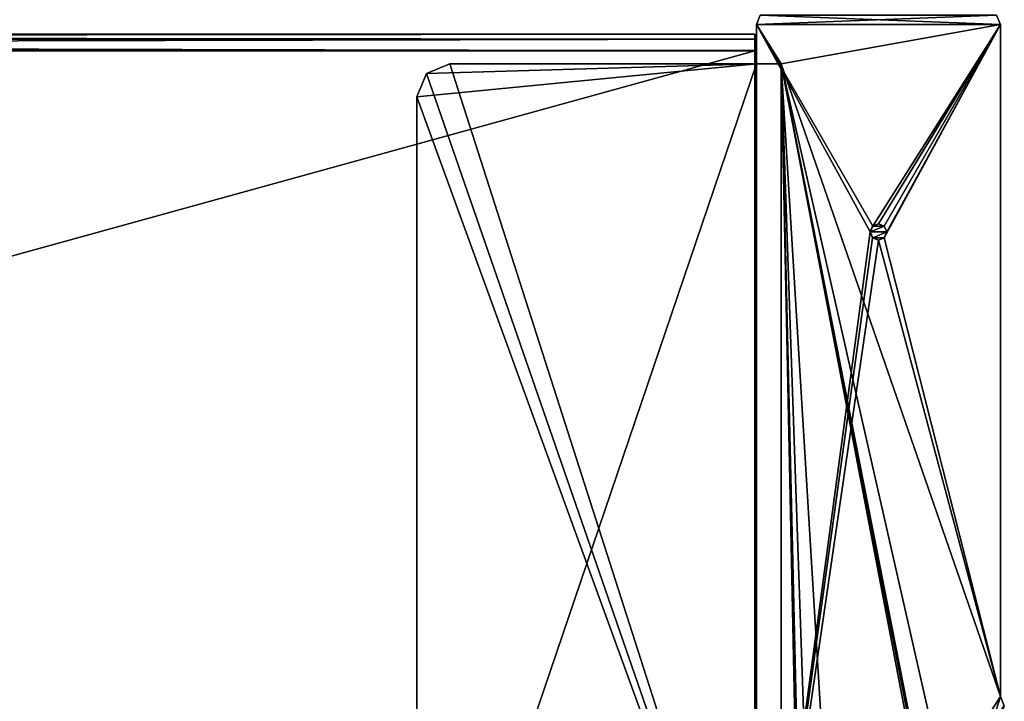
# Model space of a CAD drawing. Header units: millimetres. Extents: x -178 to 178, y -26 to 186.
# Tile 87 of 88: x 107 to 167, y 45 to 86. Entities that reach past the tile are written whole.
import ezdxf

# ---------------------------------------------------------------- set-up
doc = ezdxf.new("R2010")
doc.units = ezdxf.units.MM
doc.header["$LTSCALE"] = 52.148148
for name, color, linetype in [('10', 7, 'CONTINUOUS'), ('11', 7, 'CONTINUOUS'), ('15', 7, 'CONTINUOUS'), ('16', 7, 'CONTINUOUS'), ('17', 7, 'CONTINUOUS'), ('692', 7, 'CONTINUOUS'), ('713', 7, 'CONTINUOUS'), ('714', 7, 'CONTINUOUS'), ('715', 7, 'CONTINUOUS'), ('716', 7, 'CONTINUOUS'), ('717', 7, 'CONTINUOUS'), ('720', 7, 'CONTINUOUS'), ('721', 7, 'CONTINUOUS'), ('722', 7, 'CONTINUOUS'), ('723', 7, 'CONTINUOUS'), ('755', 7, 'CONTINUOUS'), ('756', 7, 'CONTINUOUS'), ('757', 7, 'CONTINUOUS'), ('811', 7, 'CONTINUOUS'), ('812', 7, 'CONTINUOUS'), ('813', 7, 'CONTINUOUS'), ('9', 7, 'CONTINUOUS')]:
    doc.layers.add(name, color=color, linetype=linetype)

msp = doc.modelspace()

# ---------------------------------------------------------------- linework, layer by layer
at = {"layer": '10', "linetype": 'Continuous'}
for points in [[(152, 84.71, -431.887), (152, 85, -432.591), (-152, 84.71, -431.887), (152, 84.71, -431.887)], [(-152, 84.71, -431.887), (152, 85, -432.591), (-152, 85, -432.591), (-152, 84.71, -431.887)], [(152, 84.009, -431.591), (152, 84.71, -431.887), (-152, 84.009, -431.591), (152, 84.009, -431.591)], [(-152, 84.009, -431.591), (152, 84.71, -431.887), (-152, 84.71, -431.887), (-152, 84.009, -431.591)]]:
    msp.add_3dface(points, dxfattribs=at)
at = {"layer": '11', "linetype": 'Continuous'}
for points in [[(152, 16.991, -431.006), (152, 84.009, -431.591), (-152, 84.009, -431.591), (152, 16.991, -431.006)], [(152, 16.991, -431.006), (-152, 84.009, -431.591), (-152, 16.991, -431.006), (152, 16.991, -431.006)]]:
    msp.add_3dface(points, dxfattribs=at)
at = {"layer": '15', "linetype": 'Continuous'}
for points in [[(152, 0, -447), (-152, 0, -447), (152, 84, -447), (152, 0, -447)], [(152, 84, -447), (-152, 0, -447), (-152, 84, -447), (152, 84, -447)]]:
    msp.add_3dface(points, dxfattribs=at)
at = {"layer": '16', "linetype": 'Continuous'}
for points in [[(152, 85, -446), (152, 84.707, -446.707), (-152, 85, -446), (152, 85, -446)], [(152, 84.707, -446.707), (-152, 84.707, -446.707), (-152, 85, -446), (152, 84.707, -446.707)], [(152, 84.707, -446.707), (152, 84, -447), (-152, 84.707, -446.707), (152, 84.707, -446.707)], [(152, 84, -447), (-152, 84, -447), (-152, 84.707, -446.707), (152, 84, -447)]]:
    msp.add_3dface(points, dxfattribs=at)
at = {"layer": '17', "linetype": 'Continuous'}
for points in [[(152, 85, -432.591), (152, 85, -446), (-152, 85, -446), (152, 85, -432.591)], [(-152, 85, -432.591), (152, 85, -432.591), (-152, 85, -446), (-152, 85, -432.591)]]:
    msp.add_3dface(points, dxfattribs=at)
at = {"layer": '692', "linetype": 'Continuous'}
for points in [[(166.9, 85.6), (166.666, 86.166), (152.1, 85.6), (166.9, 85.6)], [(152.1, 85.6), (166.666, 86.166), (152.334, 86.166), (152.1, 85.6)], [(166.9, 85.6), (152.1, 85.6), (159.149, 73.356), (166.9, 85.6)], [(152.1, 85.6), (152.1, 21.819), (159, 73), (152.1, 85.6)], [(159.149, 73.356), (152.1, 85.6), (159, 73), (159.149, 73.356)], [(159.502, 73.5), (166.9, 85.6), (159.149, 73.356), (159.502, 73.5)], [(159.854, 73.354), (166.9, 85.6), (159.502, 73.5), (159.854, 73.354)], [(166.9, 44.8), (166.9, 85.6), (159.851, 72.644), (166.9, 44.8)], [(166.9, 85.6), (160, 73), (159.851, 72.644), (166.9, 85.6)], [(160, 73), (166.9, 85.6), (159.854, 73.354), (160, 73)], [(159, 73), (152.1, 21.819), (159.146, 72.646), (159, 73)], [(159.146, 72.646), (152.1, 21.819), (159.498, 72.5), (159.146, 72.646)], [(152.1, 21.819), (166.9, 44.8), (159.498, 72.5), (152.1, 21.819)], [(159.498, 72.5), (166.9, 44.8), (159.851, 72.644), (159.498, 72.5)], [(167.134, 44.234), (166.9, 44.8), (152.1, 21.819), (167.134, 44.234)]]:
    msp.add_3dface(points, dxfattribs=at)
at = {"layer": '713', "linetype": 'Continuous'}
for points in [[(152.1, 85.6), (152.334, 86.166), (152.1, 85.6, -447), (152.1, 85.6)], [(152.1, 85.6, -447), (152.334, 86.166), (152.334, 86.166, -447), (152.1, 85.6, -447)]]:
    msp.add_3dface(points, dxfattribs=at)
at = {"layer": '714', "linetype": 'Continuous'}
for points in [[(152.1, 21.819), (152.1, 85.6), (152.1, 85.6, -447), (152.1, 21.819)], [(152.1, 21.819), (152.1, 85.6, -447), (152.1, 21.819, -430.7), (152.1, 21.819)], [(152.1, 85.6, -447), (152.1, 83.2, -447), (152.1, 21.819, -430.7), (152.1, 85.6, -447)], [(152.1, 83.2, -447), (152.1, 21.819, -447), (152.1, 21.819, -430.7), (152.1, 83.2, -447)]]:
    msp.add_3dface(points, dxfattribs=at)
at = {"layer": '715', "linetype": 'Continuous'}
for points in [[(152.1, 21.819, -447), (152.1, 83.2, -447), (131.5, 22.5, -447), (152.1, 21.819, -447)], [(131.5, 81.2, -447), (152.1, 83.2, -447), (132.086, 82.614, -447), (131.5, 81.2, -447)], [(152.1, 83.2, -447), (131.5, 81.2, -447), (131.5, 22.5, -447), (152.1, 83.2, -447)], [(132.086, 82.614, -447), (152.1, 83.2, -447), (133.5, 83.2, -447), (132.086, 82.614, -447)]]:
    msp.add_3dface(points, dxfattribs=at)
at = {"layer": '716', "linetype": 'Continuous'}
for points in [[(132.086, 82.614, -447), (133.5, 83.2, -447), (132.086, 82.614, -451.2), (132.086, 82.614, -447)], [(132.086, 82.614, -451.2), (133.5, 83.2, -447), (133.5, 83.2, -451.2), (132.086, 82.614, -451.2)], [(131.5, 81.2, -447), (132.086, 82.614, -447), (131.5, 81.2, -451.2), (131.5, 81.2, -447)], [(131.5, 81.2, -451.2), (132.086, 82.614, -447), (132.086, 82.614, -451.2), (131.5, 81.2, -451.2)]]:
    msp.add_3dface(points, dxfattribs=at)
at = {"layer": '717', "linetype": 'Continuous'}
for points in [[(131.5, 22.5, -447), (131.5, 81.2, -447), (131.5, 22.5, -451.2), (131.5, 22.5, -447)], [(131.5, 81.2, -447), (131.5, 81.2, -451.2), (131.5, 22.5, -451.2), (131.5, 81.2, -447)]]:
    msp.add_3dface(points, dxfattribs=at)
at = {"layer": '720', "linetype": 'Continuous'}
for points in [[(152.1, 85.6, -447), (152.334, 86.166, -447), (166.9, 85.6, -447), (152.1, 85.6, -447)], [(166.9, 85.6, -447), (152.334, 86.166, -447), (166.666, 86.166, -447), (166.9, 85.6, -447)], [(152.1, 83.2, -447), (152.1, 85.6, -447), (153.6, 83.2, -447), (152.1, 83.2, -447)], [(153.6, 83.2, -447), (152.1, 85.6, -447), (166.9, 85.6, -447), (153.6, 83.2, -447)], [(166.9, 44.8, -447), (153.6, 83.2, -447), (166.9, 85.6, -447), (166.9, 44.8, -447)], [(153.6, 20.5, -447), (153.6, 83.2, -447), (154.75, 27.701, -447), (153.6, 20.5, -447)], [(153.6, 83.2, -447), (166.9, 44.8, -447), (164.228, 36.359, -447), (153.6, 83.2, -447)], [(156.5, 35.695, -447), (153.6, 83.2, -447), (162.668, 35.695, -447), (156.5, 35.695, -447)], [(153.6, 83.2, -447), (156.5, 35.695, -447), (155.266, 35.186, -447), (153.6, 83.2, -447)], [(162.668, 35.695, -447), (153.6, 83.2, -447), (162.813, 35.723, -447), (162.668, 35.695, -447)], [(162.813, 35.723, -447), (153.6, 83.2, -447), (162.922, 35.791, -447), (162.813, 35.723, -447)], [(162.922, 35.791, -447), (153.6, 83.2, -447), (164.228, 36.359, -447), (162.922, 35.791, -447)], [(154.75, 33.955, -447), (153.6, 83.2, -447), (155.266, 35.186, -447), (154.75, 33.955, -447)], [(153.6, 83.2, -447), (154.75, 33.955, -447), (154.75, 27.701, -447), (153.6, 83.2, -447)], [(166.9, 44.8, -447), (167.134, 44.234, -447), (164.228, 36.359, -447), (166.9, 44.8, -447)]]:
    msp.add_3dface(points, dxfattribs=at)
at = {"layer": '721', "linetype": 'Continuous'}
for points in [[(153.6, 20.5, -447), (153.6, 20.5, -451.2), (153.6, 83.2, -451.2), (153.6, 20.5, -447)], [(153.6, 83.2, -447), (153.6, 20.5, -447), (153.6, 83.2, -451.2), (153.6, 83.2, -447)]]:
    msp.add_3dface(points, dxfattribs=at)
at = {"layer": '722', "linetype": 'Continuous'}
for points in [[(133.5, 83.2, -447), (152.1, 83.2, -447), (133.5, 83.2, -451.2), (133.5, 83.2, -447)], [(133.5, 83.2, -451.2), (152.1, 83.2, -447), (153.6, 83.2, -447), (133.5, 83.2, -451.2)], [(133.5, 83.2, -451.2), (153.6, 83.2, -447), (153.6, 83.2, -451.2), (133.5, 83.2, -451.2)]]:
    msp.add_3dface(points, dxfattribs=at)
at = {"layer": '723', "linetype": 'Continuous'}
for points in [[(132.086, 82.614, -451.2), (133.5, 83.2, -451.2), (153.6, 20.5, -451.2), (132.086, 82.614, -451.2)], [(153.6, 20.5, -451.2), (133.5, 83.2, -451.2), (153.6, 83.2, -451.2), (153.6, 20.5, -451.2)], [(131.5, 81.2, -451.2), (132.086, 82.614, -451.2), (153.6, 20.5, -451.2), (131.5, 81.2, -451.2)], [(131.5, 22.5, -451.2), (131.5, 81.2, -451.2), (153.6, 20.5, -451.2), (131.5, 22.5, -451.2)]]:
    msp.add_3dface(points, dxfattribs=at)
at = {"layer": '755', "linetype": 'Continuous'}
for points in [[(166.9, 44.8), (167.134, 44.234), (166.9, 44.8, -447), (166.9, 44.8)], [(167.134, 44.234), (167.134, 44.234, -447), (166.9, 44.8, -447), (167.134, 44.234)]]:
    msp.add_3dface(points, dxfattribs=at)
at = {"layer": '756', "linetype": 'Continuous'}
for points in [[(166.9, 85.6), (166.9, 44.8), (166.9, 44.8, -447), (166.9, 85.6)], [(166.9, 85.6), (166.9, 44.8, -447), (166.9, 85.6, -447), (166.9, 85.6)]]:
    msp.add_3dface(points, dxfattribs=at)
at = {"layer": '757', "linetype": 'Continuous'}
for points in [[(166.666, 86.166), (166.9, 85.6), (166.666, 86.166, -447), (166.666, 86.166)], [(166.9, 85.6), (166.9, 85.6, -447), (166.666, 86.166, -447), (166.9, 85.6)]]:
    msp.add_3dface(points, dxfattribs=at)
at = {"layer": '811', "linetype": 'Continuous'}
for points in [[(159.498, 73.5, 10), (159.149, 73.356), (159.146, 73.354, 10), (159.498, 73.5, 10)], [(159.502, 73.5), (159.149, 73.356), (159.498, 73.5, 10), (159.502, 73.5)], [(159.851, 73.356, 10), (159.502, 73.5), (159.498, 73.5, 10), (159.851, 73.356, 10)], [(159.854, 73.354), (159.502, 73.5), (159.851, 73.356, 10), (159.854, 73.354)], [(159.149, 73.356), (159, 73), (159.146, 73.354, 10), (159.149, 73.356)], [(159.146, 73.354, 10), (159, 73), (159, 73, 10), (159.146, 73.354, 10)], [(160, 73, 10), (159.854, 73.354), (159.851, 73.356, 10), (160, 73, 10)], [(160, 73), (159.854, 73.354), (160, 73, 10), (160, 73)]]:
    msp.add_3dface(points, dxfattribs=at)
at = {"layer": '812', "linetype": 'Continuous'}
for points in [[(159, 73), (159.146, 72.646), (159, 73, 10), (159, 73)], [(159, 73, 10), (159.146, 72.646), (159.149, 72.644, 10), (159, 73, 10)], [(159.851, 72.644), (160, 73), (159.854, 72.646, 10), (159.851, 72.644)], [(160, 73), (160, 73, 10), (159.854, 72.646, 10), (160, 73)], [(159.146, 72.646), (159.498, 72.5), (159.149, 72.644, 10), (159.146, 72.646)], [(159.149, 72.644, 10), (159.498, 72.5), (159.502, 72.5, 10), (159.149, 72.644, 10)], [(159.498, 72.5), (159.851, 72.644), (159.502, 72.5, 10), (159.498, 72.5)], [(159.502, 72.5, 10), (159.851, 72.644), (159.854, 72.646, 10), (159.502, 72.5, 10)]]:
    msp.add_3dface(points, dxfattribs=at)
at = {"layer": '813', "linetype": 'Continuous'}
for points in [[(159.851, 73.356, 10), (159.498, 73.5, 10), (159.146, 73.354, 10), (159.851, 73.356, 10)], [(160, 73, 10), (159.851, 73.356, 10), (159, 73, 10), (160, 73, 10)], [(159.851, 73.356, 10), (159.146, 73.354, 10), (159, 73, 10), (159.851, 73.356, 10)], [(160, 73, 10), (159, 73, 10), (159.149, 72.644, 10), (160, 73, 10)], [(160, 73, 10), (159.149, 72.644, 10), (159.854, 72.646, 10), (160, 73, 10)], [(159.149, 72.644, 10), (159.502, 72.5, 10), (159.854, 72.646, 10), (159.149, 72.644, 10)]]:
    msp.add_3dface(points, dxfattribs=at)
at = {"layer": '9', "linetype": 'Continuous'}
for points in [[(152, 84.71, -431.887), (152, 0, -447), (152, 85, -432.591), (152, 84.71, -431.887)], [(152, 85, -432.591), (152, 0, -447), (152, 85, -446), (152, 85, -432.591)], [(152, 85, -446), (152, 0, -447), (152, 84.707, -446.707), (152, 85, -446)], [(152, 84.009, -431.591), (152, 0, -447), (152, 84.71, -431.887), (152, 84.009, -431.591)], [(152, 84.707, -446.707), (152, 0, -447), (152, 84, -447), (152, 84.707, -446.707)], [(152, 0, -447), (152, 84.009, -431.591), (152, 16.991, -431.006), (152, 0, -447)]]:
    msp.add_3dface(points, dxfattribs=at)

doc.saveas('drawing.dxf')
